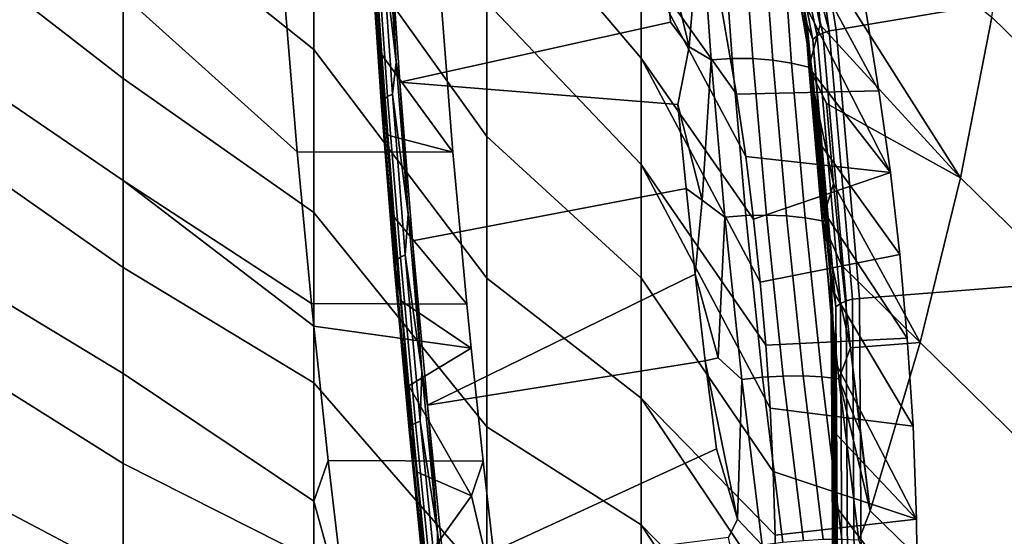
# Model space of a CAD drawing. Header units: metres. Extents: x -24 to 94, y -256 to 25.
# Tile 187 of 195: x 78.78 to 83.99, y 6.81 to 9.55. Entities that reach past the tile are written whole.
import ezdxf

# ---------------------------------------------------------------- set-up
doc = ezdxf.new("R2010")
doc.units = ezdxf.units.M
doc.layers.add('solid_10_061_003_XXX', color=7, linetype='CONTINUOUS')

msp = doc.modelspace()

# ---------------------------------------------------------------- linework, layer by layer
at = {"layer": 'solid_10_061_003_XXX'}
for points in [[(83.099365, 9.492529, 97.860443), (87.358032, 10.208558, 97.317223), (84.58522, 11.403872, 96.410706), (82.862633, 10.904074, 96.789841)], [(78.224976, 11.120483, 104.867088), (78.224976, 10.088034, 105.586121), (79.326355, 9.235894, 104.411194), (79.326355, 10.193199, 103.750748)], [(79.326355, 10.193199, 103.750748), (80.336258, 9.388781, 102.461403), (80.336258, 10.208416, 101.799324), (79.326355, 11.103445, 103.02681)], [(81.250847, 8.928859, 100.820305), (81.250847, 9.638006, 100.193741), (80.336258, 10.981498, 101.083435), (80.336258, 10.208416, 101.799324)], [(82.066635, 9.862494, 97.518539), (81.250847, 10.921714, 98.804527), (81.250847, 10.303301, 99.520798), (82.066635, 9.341935, 98.156319)], [(82.716431, 10.780115, 96.666321), (83.062988, 9.486622, 97.85923), (82.862633, 10.904074, 96.789841)], [(83.062988, 9.486622, 97.85923), (83.099365, 9.492529, 97.860443), (82.862633, 10.904074, 96.789841)], [(82.716431, 10.780115, 96.666321), (82.922241, 9.648701, 97.480255), (82.951973, 9.375672, 97.731537)], [(83.02874, 9.475797, 97.850693), (83.062988, 9.486622, 97.85923), (82.716431, 10.780115, 96.666321)], [(82.998772, 9.460481, 97.835518), (83.02874, 9.475797, 97.850693), (82.716431, 10.780115, 96.666321)], [(82.974899, 9.441601, 97.814621), (82.998772, 9.460481, 97.835518), (82.716431, 10.780115, 96.666321)], [(82.945488, 9.521014, 97.712883), (82.974899, 9.441601, 97.814621), (82.716431, 10.780115, 96.666321)], [(82.950775, 9.397873, 97.761009), (82.945488, 9.521014, 97.712883), (82.716431, 10.780115, 96.666321)], [(82.951973, 9.375672, 97.731537), (82.950775, 9.397873, 97.761009), (82.716431, 10.780115, 96.666321)], [(79.326355, 10.612988, 76.570595), (80.184395, 9.61693, 77.409073), (80.247299, 8.847768, 76.976974), (79.326355, 9.676537, 75.880898)], [(78.224976, 10.506814, 74.693062), (79.326355, 9.676537, 75.880898), (79.326355, 8.695411, 75.256386), (78.224976, 9.445984, 74.016609)], [(85.116043, 8.393466, 78.343155), (83.922508, 9.559124, 77.37941), (84.041565, 10.385734, 78.211922), (85.238808, 9.218193, 79.182022)], [(82.457565, 9.813815, 96.033714), (82.066635, 10.339592, 96.847633), (82.066635, 9.862494, 97.518539), (82.57267, 9.152779, 96.532852)], [(83.922508, 9.559124, 77.37941), (83.75631, 8.709001, 76.579308), (82.984642, 9.927359, 76.337875), (82.958954, 10.32611, 76.583801)], [(82.066635, 9.341935, 98.156319), (81.250847, 10.303301, 99.520798), (81.250847, 9.638006, 100.193741), (82.066635, 8.78021, 98.758148)], [(79.326355, 9.235894, 104.411194), (80.336258, 8.526328, 103.066658), (80.336258, 9.388781, 102.461403), (79.326355, 10.193199, 103.750748)], [(81.250847, 8.179083, 101.397636), (81.250847, 8.928859, 100.820305), (80.336258, 10.208416, 101.799324), (80.336258, 9.388781, 102.461403)], [(82.380508, 10.137935, 76.178841), (82.321762, 9.402683, 75.787651), (82.188133, 9.960395, 76.120461), (82.266716, 10.184467, 76.223793)], [(83.222374, 8.071299, 98.938385), (88.321915, 8.471824, 98.634438), (87.358032, 10.208558, 97.317223), (83.099365, 9.492529, 97.860443)], [(82.321762, 9.402683, 75.787651), (82.380508, 10.137935, 76.178841), (82.438103, 9.334065, 75.736412)], [(82.438103, 9.334065, 75.736412), (82.380508, 10.137935, 76.178841), (82.491432, 10.142638, 76.18396), (82.548897, 9.34088, 75.741814)], [(82.548897, 9.34088, 75.741814), (82.491432, 10.142638, 76.18396), (82.600845, 10.138824, 76.203094), (82.658218, 9.340217, 75.761818)], [(82.658218, 9.340217, 75.761818), (82.600845, 10.138824, 76.203094), (82.706345, 10.126578, 76.235825), (82.763664, 9.332089, 75.79599)], [(82.763664, 9.332089, 75.79599), (82.706345, 10.126578, 76.235825), (82.805618, 10.106169, 76.281433), (82.862923, 9.316677, 75.843559)], [(83.253998, 9.607496, 96.189476), (83.325699, 9.170377, 96.519539), (82.864243, 10.023484, 97.195969), (82.845474, 10.134594, 97.111732)], [(78.224976, 10.088034, 105.586121), (78.224976, 9.009256, 106.233566), (79.326355, 8.23595, 105.005112), (79.326355, 9.235894, 104.411194)], [(80.695709, 9.970102, 76.734909), (80.720345, 10.095493, 76.792641), (80.771622, 9.322104, 76.330971)], [(80.771622, 9.322104, 76.330971), (80.720345, 10.095493, 76.792641), (80.736244, 10.020606, 76.739227)], [(82.862923, 9.316677, 75.843559), (82.805618, 10.106169, 76.281433), (82.896484, 10.078043, 76.338913), (82.953796, 9.294318, 75.903503)], [(82.896484, 10.078043, 76.338913), (82.984642, 9.927359, 76.337875), (83.014198, 9.519376, 76.107513)], [(82.953796, 9.294318, 75.903503), (82.896484, 10.078043, 76.338913), (83.014198, 9.519376, 76.107513)], [(80.736244, 10.020606, 76.739227), (82.188133, 9.960395, 76.120461), (82.222374, 9.533361, 75.882782), (80.791229, 9.215385, 76.268044)], [(80.771622, 9.322104, 76.330971), (80.736244, 10.020606, 76.739227), (80.791229, 9.215385, 76.268044)], [(83.325699, 9.170377, 96.519539), (83.386017, 8.737367, 96.846497), (82.922241, 9.648701, 97.480255), (82.864243, 10.023484, 97.195969)], [(80.706436, 9.123296, 76.310898), (80.650833, 9.93717, 76.782555), (80.669685, 9.954967, 76.756279), (80.725418, 9.139185, 76.283508)], [(80.725418, 9.139185, 76.283508), (80.669685, 9.954967, 76.756279), (80.695709, 9.970102, 76.734909), (80.751534, 9.152868, 76.261299)], [(80.751534, 9.152868, 76.261299), (80.695709, 9.970102, 76.734909), (80.771622, 9.322104, 76.330971)], [(82.321762, 9.402683, 75.787651), (82.222374, 9.533361, 75.882782), (82.188133, 9.960395, 76.120461)], [(80.69397, 9.088824, 76.374336), (80.638687, 9.898002, 76.843277), (80.640289, 9.91779, 76.812157), (80.695732, 9.106163, 76.341797)], [(80.695732, 9.106163, 76.341797), (80.640289, 9.91779, 76.812157), (80.650833, 9.93717, 76.782555), (80.706436, 9.123296, 76.310898)], [(83.75631, 8.709001, 76.579308), (83.014198, 9.519376, 76.107513), (82.984642, 9.927359, 76.337875)], [(80.701241, 9.07233, 76.406555), (80.646133, 9.879003, 76.874039), (80.638687, 9.898002, 76.843277), (80.69397, 9.088824, 76.374336)], [(80.701241, 9.07233, 76.406555), (80.667488, 9.775318, 76.848045), (80.646133, 9.879003, 76.874039)], [(82.662376, 8.490447, 97.032967), (82.620667, 8.821968, 96.782639), (82.066635, 9.862494, 97.518539), (82.066635, 9.341935, 98.156319)], [(82.620667, 8.821968, 96.782639), (82.57267, 9.152779, 96.532852), (82.066635, 9.862494, 97.518539)], [(83.325699, 9.170377, 96.519539), (83.253998, 9.607496, 96.189476), (82.457565, 9.813815, 96.033714), (82.57267, 9.152779, 96.532852)], [(80.667488, 9.775318, 76.848045), (80.69519, 9.360218, 76.60183), (81.07119, 8.845966, 76.975609), (81.010231, 9.615649, 77.407806)], [(80.701241, 9.07233, 76.406555), (80.69519, 9.360218, 76.60183), (80.667488, 9.775318, 76.848045)], [(79.326355, 8.695411, 75.256386), (79.326355, 9.676537, 75.880898), (80.247299, 8.847768, 76.976974), (80.323326, 8.04481, 76.607307)], [(82.066635, 8.78021, 98.758148), (81.250847, 9.638006, 100.193741), (81.250847, 8.928859, 100.820305), (82.066635, 8.179791, 99.321388)], [(83.386017, 8.737367, 96.846497), (82.972534, 9.270617, 97.767006), (82.922241, 9.648701, 97.480255)], [(82.951973, 9.375672, 97.731537), (82.922241, 9.648701, 97.480255), (82.972534, 9.270617, 97.767006)], [(81.07119, 8.845966, 76.975609), (80.247299, 8.847768, 76.976974), (80.184395, 9.61693, 77.409073), (81.010231, 9.615649, 77.407806)], [(84.944672, 7.546845, 77.535217), (83.75631, 8.709001, 76.579308), (83.922508, 9.559124, 77.37941), (85.116043, 8.393466, 78.343155)], [(82.321762, 9.402683, 75.787651), (82.261169, 9.097135, 75.661987), (80.791229, 9.215385, 76.268044), (82.222374, 9.533361, 75.882782)], [(82.945488, 9.521014, 97.712883), (83.070404, 8.208723, 98.708206), (82.974899, 9.441601, 97.814621)], [(82.950775, 9.397873, 97.761009), (83.070404, 8.208723, 98.708206), (82.945488, 9.521014, 97.712883)], [(82.953796, 9.294318, 75.903503), (83.014198, 9.519376, 76.107513), (83.75631, 8.709001, 76.579308), (83.04776, 9.102844, 75.893066)], [(83.02874, 9.475797, 97.850693), (83.151405, 8.058306, 98.925804), (83.185806, 8.06738, 98.935669), (83.062988, 9.486622, 97.85923)], [(83.185806, 8.06738, 98.935669), (83.222374, 8.071299, 98.938385), (83.099365, 9.492529, 97.860443), (83.062988, 9.486622, 97.85923)], [(78.224976, 9.445984, 74.016609), (79.326355, 8.695411, 75.256386), (79.326355, 7.67414, 74.699936), (78.224976, 8.341774, 73.413551)], [(82.974899, 9.441601, 97.814621), (83.097328, 8.026861, 98.887642), (83.121307, 8.044521, 98.90947), (82.998772, 9.460481, 97.835518)], [(83.070404, 8.208723, 98.708206), (83.097328, 8.026861, 98.887642), (82.974899, 9.441601, 97.814621)], [(82.998772, 9.460481, 97.835518), (83.121307, 8.044521, 98.90947), (83.151405, 8.058306, 98.925804), (83.02874, 9.475797, 97.850693)], [(81.250847, 7.392093, 101.923111), (81.250847, 8.179083, 101.397636), (80.336258, 9.388781, 102.461403), (80.336258, 8.526328, 103.066658)], [(82.438103, 9.334065, 75.736412), (82.391014, 8.59223, 75.409393), (82.261169, 9.097135, 75.661987), (82.321762, 9.402683, 75.787651)], [(82.950775, 9.397873, 97.761009), (83.07309, 7.984366, 98.833099), (83.070404, 8.208723, 98.708206)], [(82.951973, 9.375672, 97.731537), (83.074303, 7.962105, 98.803673), (83.07309, 7.984366, 98.833099), (82.950775, 9.397873, 97.761009)], [(80.69519, 9.360218, 76.60183), (80.726158, 8.935429, 76.372498), (81.07119, 8.845966, 76.975609)], [(80.701241, 9.07233, 76.406555), (80.726158, 8.935429, 76.372498), (80.69519, 9.360218, 76.60183)], [(82.726952, 7.824747, 97.535629), (82.697815, 8.158068, 97.283943), (82.066635, 9.341935, 98.156319), (82.066635, 8.78021, 98.758148)], [(82.697815, 8.158068, 97.283943), (82.662376, 8.490447, 97.032967), (82.066635, 9.341935, 98.156319)], [(82.391014, 8.59223, 75.409393), (82.438103, 9.334065, 75.736412), (82.510735, 8.500665, 75.354958)], [(82.510735, 8.500665, 75.354958), (82.438103, 9.334065, 75.736412), (82.548897, 9.34088, 75.741814), (82.621368, 8.509768, 75.360428)], [(82.621368, 8.509768, 75.360428), (82.548897, 9.34088, 75.741814), (82.658218, 9.340217, 75.761818), (82.730553, 8.512465, 75.381004)], [(82.730553, 8.512465, 75.381004), (82.658218, 9.340217, 75.761818), (82.763664, 9.332089, 75.79599), (82.835892, 8.508695, 75.416237)], [(82.835892, 8.508695, 75.416237), (82.763664, 9.332089, 75.79599), (82.862923, 9.316677, 75.843559), (82.935074, 8.498541, 75.46534)], [(82.951973, 9.375672, 97.731537), (82.972534, 9.270617, 97.767006), (83.01487, 8.889961, 98.055687)], [(82.951973, 9.375672, 97.731537), (83.01487, 8.889961, 98.055687), (83.049049, 8.507639, 98.345673)], [(82.951973, 9.375672, 97.731537), (83.049049, 8.507639, 98.345673), (83.074966, 8.123898, 98.636734)], [(82.951973, 9.375672, 97.731537), (83.074966, 8.123898, 98.636734), (83.074303, 7.962105, 98.803673)], [(80.751534, 9.152868, 76.261299), (80.771622, 9.322104, 76.330971), (80.833939, 8.517316, 75.928009)], [(80.833939, 8.517316, 75.928009), (80.771622, 9.322104, 76.330971), (80.791229, 9.215385, 76.268044)], [(82.935074, 8.498541, 75.46534), (82.862923, 9.316677, 75.843559), (82.953796, 9.294318, 75.903503), (83.025925, 8.482227, 75.527245)], [(82.953796, 9.294318, 75.903503), (83.04776, 9.102844, 75.893066), (83.085503, 8.678628, 75.694931)], [(83.025925, 8.482227, 75.527245), (82.953796, 9.294318, 75.903503), (83.085503, 8.678628, 75.694931)], [(79.326355, 8.23595, 105.005112), (80.336258, 7.624993, 103.61232), (80.336258, 8.526328, 103.066658), (79.326355, 9.235894, 104.411194)], [(83.386017, 8.737367, 96.846497), (83.435715, 8.304567, 97.173294), (83.01487, 8.889961, 98.055687), (82.972534, 9.270617, 97.767006)], [(80.791229, 9.215385, 76.268044), (82.261169, 9.097135, 75.661987), (82.304688, 8.652479, 75.458443), (80.858246, 8.37606, 75.859665)], [(80.833939, 8.517316, 75.928009), (80.791229, 9.215385, 76.268044), (80.858246, 8.37606, 75.859665)], [(83.386017, 8.737367, 96.846497), (83.325699, 9.170377, 96.519539), (82.57267, 9.152779, 96.532852), (82.620667, 8.821968, 96.782639)], [(80.763176, 8.261169, 75.936157), (80.695732, 9.106163, 76.341797), (80.706436, 9.123296, 76.310898), (80.774063, 8.275967, 75.904129)], [(80.774063, 8.275967, 75.904129), (80.706436, 9.123296, 76.310898), (80.725418, 9.139185, 76.283508), (80.793205, 8.289871, 75.875793)], [(80.793205, 8.289871, 75.875793), (80.725418, 9.139185, 76.283508), (80.751534, 9.152868, 76.261299), (80.819443, 8.302042, 75.852859)], [(80.819443, 8.302042, 75.852859), (80.751534, 9.152868, 76.261299), (80.833939, 8.517316, 75.928009)], [(80.761208, 8.246377, 75.969917), (80.69397, 9.088824, 76.374336), (80.695732, 9.106163, 76.341797), (80.763176, 8.261169, 75.936157)], [(80.768272, 8.232486, 76.003387), (80.701241, 9.07233, 76.406555), (80.69397, 9.088824, 76.374336), (80.761208, 8.246377, 75.969917)], [(80.768272, 8.232486, 76.003387), (80.726158, 8.935429, 76.372498), (80.701241, 9.07233, 76.406555)], [(82.391014, 8.59223, 75.409393), (82.304688, 8.652479, 75.458443), (82.261169, 9.097135, 75.661987)], [(83.75631, 8.709001, 76.579308), (83.543434, 7.837729, 75.81382), (83.085503, 8.678628, 75.694931), (83.04776, 9.102844, 75.893066)], [(78.224976, 9.009256, 106.233566), (78.224976, 7.889106, 106.806473), (79.326355, 7.197982, 105.529755), (79.326355, 8.23595, 105.005112)], [(80.726158, 8.935429, 76.372498), (80.760345, 8.501613, 76.160439), (81.14492, 8.042048, 76.605751), (81.07119, 8.845966, 76.975609)], [(80.768272, 8.232486, 76.003387), (80.760345, 8.501613, 76.160439), (80.726158, 8.935429, 76.372498)], [(82.066635, 8.179791, 99.321388), (81.250847, 8.928859, 100.820305), (81.250847, 8.179083, 101.397636), (82.066635, 7.543327, 99.843552)], [(83.435715, 8.304567, 97.173294), (83.475746, 7.860888, 97.508308), (83.049049, 8.507639, 98.345673), (83.01487, 8.889961, 98.055687)], [(81.14492, 8.042048, 76.605751), (80.323326, 8.04481, 76.607307), (80.247299, 8.847768, 76.976974), (81.07119, 8.845966, 76.975609)], [(83.386017, 8.737367, 96.846497), (82.620667, 8.821968, 96.782639), (82.662376, 8.490447, 97.032967)], [(82.766197, 7.155368, 98.041061), (82.749763, 7.490458, 97.78804), (82.066635, 8.78021, 98.758148), (82.066635, 8.179791, 99.321388)], [(82.749763, 7.490458, 97.78804), (82.726952, 7.824747, 97.535629), (82.066635, 8.78021, 98.758148)], [(83.386017, 8.737367, 96.846497), (82.662376, 8.490447, 97.032967), (82.697815, 8.158068, 97.283943), (83.435715, 8.304567, 97.173294)], [(84.725182, 6.680663, 76.760406), (83.543434, 7.837729, 75.81382), (83.75631, 8.709001, 76.579308), (84.944672, 7.546845, 77.535217)], [(79.326355, 7.67414, 74.699936), (79.326355, 8.695411, 75.256386), (80.335434, 7.925544, 76.558922), (80.336258, 6.999375, 76.055664)], [(79.326355, 8.695411, 75.256386), (80.323326, 8.04481, 76.607307), (80.335434, 7.925544, 76.558922)], [(80.936874, 7.507335, 75.516602), (80.858246, 8.37606, 75.859665), (82.304688, 8.652479, 75.458443), (82.353134, 8.20021, 75.272476)], [(82.391014, 8.59223, 75.409393), (82.353134, 8.20021, 75.272476), (82.304688, 8.652479, 75.458443)], [(83.025925, 8.482227, 75.527245), (83.085503, 8.678628, 75.694931), (83.127602, 8.247651, 75.513474)], [(83.543434, 7.837729, 75.81382), (83.127602, 8.247651, 75.513474), (83.085503, 8.678628, 75.694931)], [(82.510735, 8.500665, 75.354958), (82.475723, 7.757775, 75.09063), (82.353134, 8.20021, 75.272476), (82.391014, 8.59223, 75.409393)], [(81.250847, 6.571467, 102.394333), (81.250847, 7.392093, 101.923111), (80.336258, 8.526328, 103.066658), (80.336258, 7.624993, 103.61232)], [(80.760345, 8.501613, 76.160439), (80.797691, 8.05943, 75.965988), (81.168098, 7.80836, 76.512566), (81.14492, 8.042048, 76.605751)], [(80.768272, 8.232486, 76.003387), (80.797691, 8.05943, 75.965988), (80.760345, 8.501613, 76.160439)], [(80.819443, 8.302042, 75.852859), (80.833939, 8.517316, 75.928009), (80.906876, 7.68567, 75.585922)], [(80.906876, 7.68567, 75.585922), (80.833939, 8.517316, 75.928009), (80.858246, 8.37606, 75.859665)], [(82.475723, 7.757775, 75.09063), (82.510735, 8.500665, 75.354958), (82.599785, 7.642797, 75.036179)], [(82.599785, 7.642797, 75.036179), (82.510735, 8.500665, 75.354958), (82.621368, 8.509768, 75.360428), (82.71019, 7.654364, 75.041504)], [(82.71019, 7.654364, 75.041504), (82.621368, 8.509768, 75.360428), (82.730553, 8.512465, 75.381004), (82.819176, 7.660621, 75.062355)], [(82.819176, 7.660621, 75.062355), (82.730553, 8.512465, 75.381004), (82.835892, 8.508695, 75.416237), (82.924347, 7.66143, 75.098274)], [(82.924347, 7.66143, 75.098274), (82.835892, 8.508695, 75.416237), (82.935074, 8.498541, 75.46534), (83.023399, 7.656773, 75.148476)], [(83.023399, 7.656773, 75.148476), (82.935074, 8.498541, 75.46534), (83.025925, 8.482227, 75.527245), (83.114143, 7.646753, 75.211845)], [(83.475746, 7.860888, 97.508308), (83.505905, 7.394934, 97.860146), (83.074966, 8.123898, 98.636734), (83.049049, 8.507639, 98.345673)], [(83.025925, 8.482227, 75.527245), (83.127602, 8.247651, 75.513474), (83.174255, 7.810581, 75.348885)], [(83.114143, 7.646753, 75.211845), (83.025925, 8.482227, 75.527245), (83.174255, 7.810581, 75.348885)], [(83.231033, 6.646717, 100.018883), (89.158218, 6.688614, 99.986916), (88.321915, 8.471824, 98.634438), (83.222374, 8.071299, 98.938385)], [(78.224976, 8.341774, 73.413551), (79.326355, 7.67414, 74.699936), (79.326355, 6.61744, 74.214127), (78.224976, 7.199256, 72.886665)], [(80.906876, 7.68567, 75.585922), (80.858246, 8.37606, 75.859665), (80.936874, 7.507335, 75.516602)], [(80.853218, 7.400446, 75.564644), (80.774063, 8.275967, 75.904129), (80.793205, 8.289871, 75.875793), (80.872543, 7.412303, 75.535515)], [(80.872543, 7.412303, 75.535515), (80.793205, 8.289871, 75.875793), (80.819443, 8.302042, 75.852859), (80.898926, 7.422914, 75.511971)], [(80.898926, 7.422914, 75.511971), (80.819443, 8.302042, 75.852859), (80.906876, 7.68567, 75.585922)], [(83.435715, 8.304567, 97.173294), (82.697815, 8.158068, 97.283943), (82.726952, 7.824747, 97.535629), (83.475746, 7.860888, 97.508308)], [(79.326355, 7.197982, 105.529755), (80.336258, 6.688885, 104.095909), (80.336258, 7.624993, 103.61232), (79.326355, 8.23595, 105.005112)], [(80.839905, 7.375892, 75.632385), (80.761208, 8.246377, 75.969917), (80.763176, 8.261169, 75.936157), (80.84211, 7.388058, 75.597603)], [(80.846733, 7.364683, 75.666893), (80.768272, 8.232486, 76.003387), (80.761208, 8.246377, 75.969917), (80.839905, 7.375892, 75.632385)], [(80.84211, 7.388058, 75.597603), (80.763176, 8.261169, 75.936157), (80.774063, 8.275967, 75.904129), (80.853218, 7.400446, 75.564644)], [(80.846733, 7.364683, 75.666893), (80.797691, 8.05943, 75.965988), (80.768272, 8.232486, 76.003387)], [(83.543434, 7.837729, 75.81382), (83.174255, 7.810581, 75.348885), (83.127602, 8.247651, 75.513474)], [(80.936874, 7.507335, 75.516602), (82.353134, 8.20021, 75.272476), (82.4067, 7.74119, 75.104393)], [(82.766197, 7.155368, 98.041061), (82.066635, 8.179791, 99.321388), (82.066635, 7.543327, 99.843552), (82.776215, 6.819699, 98.294525)], [(82.475723, 7.757775, 75.09063), (82.4067, 7.74119, 75.104393), (82.353134, 8.20021, 75.272476)], [(83.070404, 8.208723, 98.708206), (83.097282, 6.892839, 99.706261), (83.097328, 8.026861, 98.887642)], [(83.07309, 7.984366, 98.833099), (83.097282, 6.892839, 99.706261), (83.070404, 8.208723, 98.708206)], [(82.066635, 7.543327, 99.843552), (81.250847, 8.179083, 101.397636), (81.250847, 7.392093, 101.923111), (82.066635, 6.873622, 100.322334)], [(83.074303, 7.962105, 98.803673), (83.074966, 8.123898, 98.636734), (83.092567, 7.738804, 98.928825)], [(83.524574, 6.904598, 98.230392), (83.092567, 7.738804, 98.928825), (83.074966, 8.123898, 98.636734), (83.505905, 7.394934, 97.860146)], [(81.168098, 7.80836, 76.512566), (80.335434, 7.925544, 76.558922), (80.323326, 8.04481, 76.607307), (81.14492, 8.042048, 76.605751)], [(80.797691, 8.05943, 75.965988), (80.838127, 7.609572, 75.789482), (81.168098, 7.80836, 76.512566)], [(80.846733, 7.364683, 75.666893), (80.838127, 7.609572, 75.789482), (80.797691, 8.05943, 75.965988)], [(83.097282, 6.892839, 99.706261), (83.105949, 6.608781, 99.963211), (83.097328, 8.026861, 98.887642)], [(83.097328, 8.026861, 98.887642), (83.105949, 6.608781, 99.963211), (83.129929, 6.625218, 99.985954), (83.121307, 8.044521, 98.90947)], [(83.121307, 8.044521, 98.90947), (83.129929, 6.625218, 99.985954), (83.160042, 6.637466, 100.003456), (83.151405, 8.058306, 98.925804)], [(83.151405, 8.058306, 98.925804), (83.160042, 6.637466, 100.003456), (83.19445, 6.644786, 100.014656), (83.185806, 8.06738, 98.935669)], [(83.185806, 8.06738, 98.935669), (83.19445, 6.644786, 100.014656), (83.231033, 6.646717, 100.018883), (83.222374, 8.071299, 98.938385)], [(83.07309, 7.984366, 98.833099), (83.081703, 6.567523, 99.907722), (83.097282, 6.892839, 99.706261)], [(83.074303, 7.962105, 98.803673), (83.082909, 6.5452, 99.878342), (83.081703, 6.567523, 99.907722), (83.07309, 7.984366, 98.833099)], [(80.336258, 6.999375, 76.055664), (80.335434, 7.925544, 76.558922), (80.411911, 7.213308, 76.302917)], [(81.230766, 7.210365, 76.301598), (80.411911, 7.213308, 76.302917), (80.335434, 7.925544, 76.558922), (81.168098, 7.80836, 76.512566)], [(83.074303, 7.962105, 98.803673), (83.092567, 7.738804, 98.928825), (83.101776, 7.352509, 99.221802)], [(83.074303, 7.962105, 98.803673), (83.101776, 7.352509, 99.221802), (83.102516, 6.965642, 99.515228)], [(83.074303, 7.962105, 98.803673), (83.102516, 6.965642, 99.515228), (83.094788, 6.579272, 99.808289)], [(83.074303, 7.962105, 98.803673), (83.094788, 6.579272, 99.808289), (83.082909, 6.5452, 99.878342)], [(78.224976, 7.889106, 106.806473), (78.224976, 6.732726, 107.302193), (79.326355, 6.126784, 105.982704), (79.326355, 7.197982, 105.529755)], [(83.505905, 7.394934, 97.860146), (83.475746, 7.860888, 97.508308), (82.726952, 7.824747, 97.535629), (82.749763, 7.490458, 97.78804)], [(83.543434, 7.837729, 75.81382), (83.278519, 6.948371, 75.078407), (83.174255, 7.810581, 75.348885)], [(84.458191, 5.797293, 76.020836), (83.278519, 6.948371, 75.078407), (83.543434, 7.837729, 75.81382), (84.725182, 6.680663, 76.760406)], [(81.230766, 7.210365, 76.301598), (81.168098, 7.80836, 76.512566), (80.838127, 7.609572, 75.789482), (81.169563, 7.02708, 76.092224)], [(83.114143, 7.646753, 75.211845), (83.174255, 7.810581, 75.348885), (83.225677, 7.368082, 75.201302)], [(83.278519, 6.948371, 75.078407), (83.225677, 7.368082, 75.201302), (83.174255, 7.810581, 75.348885)], [(81.026619, 6.6141, 75.24102), (80.936874, 7.507335, 75.516602), (82.4067, 7.74119, 75.104393), (82.465561, 7.276314, 74.954453)], [(82.599785, 7.642797, 75.036179), (82.577377, 6.90413, 74.832581), (82.4067, 7.74119, 75.104393), (82.475723, 7.757775, 75.09063)], [(82.577377, 6.90413, 74.832581), (82.465561, 7.276314, 74.954453), (82.4067, 7.74119, 75.104393)], [(83.524574, 6.904598, 98.230392), (83.101776, 7.352509, 99.221802), (83.092567, 7.738804, 98.928825)], [(79.326355, 6.61744, 74.214127), (79.326355, 7.67414, 74.699936), (80.336258, 6.999375, 76.055664), (80.336258, 6.042285, 75.615059)], [(80.898926, 7.422914, 75.511971), (80.906876, 7.68567, 75.585922), (80.98996, 6.83183, 75.30648)], [(80.98996, 6.83183, 75.30648), (80.906876, 7.68567, 75.585922), (80.936874, 7.507335, 75.516602)], [(82.816978, 6.779884, 74.786331), (82.71019, 7.654364, 75.041504), (82.819176, 7.660621, 75.062355), (82.92569, 6.789893, 74.807167)], [(82.92569, 6.789893, 74.807167), (82.819176, 7.660621, 75.062355), (82.924347, 7.66143, 75.098274), (83.030609, 6.795487, 74.843414)], [(83.030609, 6.795487, 74.843414), (82.924347, 7.66143, 75.098274), (83.023399, 7.656773, 75.148476), (83.129425, 6.796544, 74.894264)], [(81.250847, 5.720941, 102.809151), (81.250847, 6.571467, 102.394333), (80.336258, 7.624993, 103.61232), (80.336258, 6.688885, 104.095909)], [(80.838127, 7.609572, 75.789482), (80.881584, 7.152746, 75.631248), (81.169563, 7.02708, 76.092224)], [(80.846733, 7.364683, 75.666893), (80.881584, 7.152746, 75.631248), (80.838127, 7.609572, 75.789482)], [(82.577377, 6.90413, 74.832581), (82.599785, 7.642797, 75.036179), (82.706863, 6.765681, 74.781357)], [(82.706863, 6.765681, 74.781357), (82.599785, 7.642797, 75.036179), (82.71019, 7.654364, 75.041504), (82.816978, 6.779884, 74.786331)], [(83.129425, 6.796544, 74.894264), (83.023399, 7.656773, 75.148476), (83.114143, 7.646753, 75.211845), (83.219971, 6.793039, 74.958611)], [(83.114143, 7.646753, 75.211845), (83.225677, 7.368082, 75.201302), (83.278519, 6.948371, 75.078407)], [(83.219971, 6.793039, 74.958611), (83.114143, 7.646753, 75.211845), (83.278519, 6.948371, 75.078407)], [(80.98996, 6.83183, 75.30648), (80.936874, 7.507335, 75.516602), (81.026619, 6.6141, 75.24102)], [(82.776924, 6.147633, 98.801994), (82.7798, 6.483696, 98.548233), (82.066635, 7.543327, 99.843552), (82.066635, 6.873622, 100.322334)], [(82.7798, 6.483696, 98.548233), (82.776215, 6.819699, 98.294525), (82.066635, 7.543327, 99.843552)], [(83.524574, 6.904598, 98.230392), (83.505905, 7.394934, 97.860146), (82.749763, 7.490458, 97.78804), (82.766197, 7.155368, 98.041061)], [(80.931961, 6.492216, 75.328064), (80.84211, 7.388058, 75.597603), (80.853218, 7.400446, 75.564644), (80.943314, 6.502136, 75.294365)], [(80.943314, 6.502136, 75.294365), (80.853218, 7.400446, 75.564644), (80.872543, 7.412303, 75.535515), (80.962852, 6.511897, 75.264603)], [(80.962852, 6.511897, 75.264603), (80.872543, 7.412303, 75.535515), (80.898926, 7.422914, 75.511971), (80.989395, 6.520907, 75.240578)], [(80.989395, 6.520907, 75.240578), (80.898926, 7.422914, 75.511971), (80.98996, 6.83183, 75.30648)], [(80.929489, 6.482737, 75.363655), (80.839905, 7.375892, 75.632385), (80.84211, 7.388058, 75.597603), (80.931961, 6.492216, 75.328064)], [(80.936035, 6.474273, 75.398987), (80.846733, 7.364683, 75.666893), (80.839905, 7.375892, 75.632385), (80.929489, 6.482737, 75.363655)], [(80.936035, 6.474273, 75.398987), (80.881584, 7.152746, 75.631248), (80.846733, 7.364683, 75.666893)], [(82.066635, 6.873622, 100.322334), (81.250847, 7.392093, 101.923111), (81.250847, 6.571467, 102.394333), (82.066635, 6.173627, 100.75563)], [(83.524574, 6.904598, 98.230392), (83.529823, 6.400763, 98.610832), (83.102516, 6.965642, 99.515228), (83.101776, 7.352509, 99.221802)], [(82.577377, 6.90413, 74.832581), (82.529892, 6.806503, 74.822884), (81.026619, 6.6141, 75.24102), (82.465561, 7.276314, 74.954453)], [(78.224976, 7.199256, 72.886665), (79.326355, 6.61744, 74.214127), (79.326355, 5.53019, 73.801193), (78.224976, 6.023677, 72.43837)], [(79.326355, 6.126784, 105.982704), (80.336258, 5.722273, 104.515213), (80.336258, 6.688885, 104.095909), (79.326355, 7.197982, 105.529755)], [(80.336258, 6.999375, 76.055664), (80.411911, 7.213308, 76.302917), (80.512428, 6.358517, 76.066132)], [(81.32827, 6.354655, 76.06488), (80.512428, 6.358517, 76.066132), (80.411911, 7.213308, 76.302917), (81.230766, 7.210365, 76.301598)], [(81.32827, 6.354655, 76.06488), (81.230766, 7.210365, 76.301598), (81.169563, 7.02708, 76.092224)], [(80.881584, 7.152746, 75.631248), (80.927994, 6.689669, 75.49157), (81.169563, 7.02708, 76.092224)], [(80.936035, 6.474273, 75.398987), (80.927994, 6.689669, 75.49157), (80.881584, 7.152746, 75.631248)], [(83.524574, 6.904598, 98.230392), (82.766197, 7.155368, 98.041061), (82.776215, 6.819699, 98.294525)], [(80.336258, 6.042285, 75.615059), (80.336258, 6.999375, 76.055664), (80.512428, 6.358517, 76.066132)], [(81.32827, 6.354655, 76.06488), (81.169563, 7.02708, 76.092224), (80.927994, 6.689669, 75.49157), (81.169754, 6.224623, 75.715393)], [(83.529823, 6.400763, 98.610832), (83.520958, 5.89696, 98.991249), (83.094788, 6.579272, 99.808289), (83.102516, 6.965642, 99.515228)], [(83.219971, 6.793039, 74.958611), (83.278519, 6.948371, 75.078407), (84.458191, 5.797293, 76.020836), (83.343651, 6.471034, 74.958176)], [(82.706863, 6.765681, 74.781357), (82.697586, 6.036223, 74.636154), (82.529892, 6.806503, 74.822884), (82.577377, 6.90413, 74.832581)], [(83.529823, 6.400763, 98.610832), (83.524574, 6.904598, 98.230392), (82.776215, 6.819699, 98.294525), (82.7798, 6.483696, 98.548233)], [(83.097282, 6.892839, 99.706261), (83.026016, 5.578008, 100.703514), (83.105949, 6.608781, 99.963211)], [(83.081703, 6.567523, 99.907722), (83.026016, 5.578008, 100.703514), (83.097282, 6.892839, 99.706261)], [(80.989395, 6.520907, 75.240578), (80.98996, 6.83183, 75.30648), (81.082619, 5.960554, 75.091087)], [(81.082619, 5.960554, 75.091087), (80.98996, 6.83183, 75.30648), (81.026619, 6.6141, 75.24102)], [(82.751884, 5.476753, 99.308563), (82.767609, 5.811909, 99.055496), (82.066635, 6.873622, 100.322334), (82.066635, 6.173627, 100.75563)], [(82.767609, 5.811909, 99.055496), (82.776924, 6.147633, 98.801994), (82.066635, 6.873622, 100.322334)]]:
    msp.add_3dface(points, dxfattribs=at)

doc.saveas('drawing.dxf')
